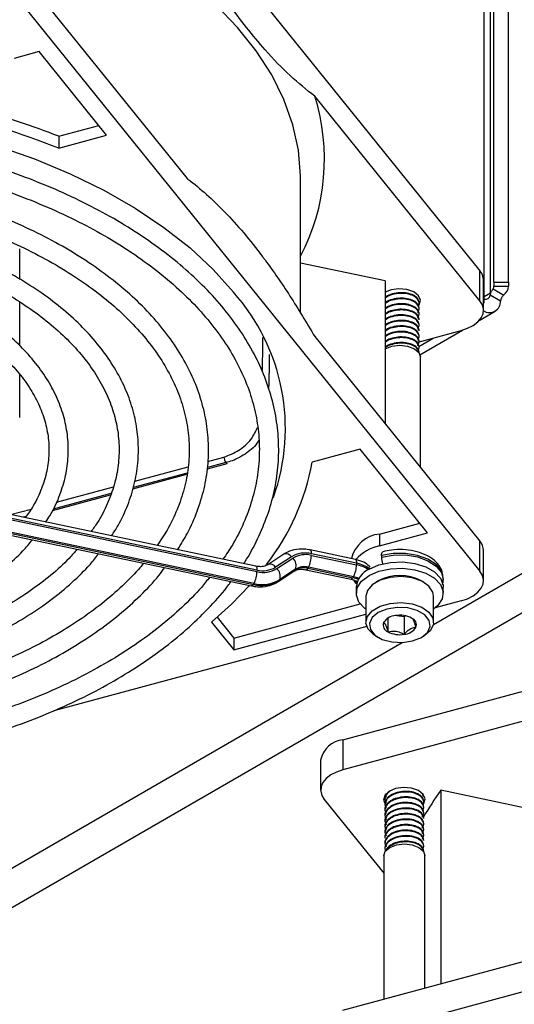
# Model space of a CAD drawing. Header units: millimetres. Extents: x 16 to 577, y 6 to 416.
# Tile 99 of 119: x 499 to 507, y 264 to 279. Entities that reach past the tile are written whole.
import ezdxf

# ---------------------------------------------------------------- set-up
doc = ezdxf.new("R2010")
doc.units = ezdxf.units.MM

msp = doc.modelspace()

# ---------------------------------------------------------------- linework, layer by layer
at = {"color": 7, "linetype": 'Continuous', "lineweight": 25}
for p, q in [((499.373, 283.6639), (506.1349, 275.2927)), ((506.2905, 274.962), (506.2905, 280.1331)), ((506.1999, 274.8222), (506.1999, 280.0687)), ((506.3428, 275.1265), (506.3428, 280.0602)), ((506.5571, 275.1265), (506.5571, 280.0602)), ((499.373, 279.6746), (501.8109, 276.6565)), ((499.373, 279.2313), (506.1349, 270.8601)), ((499.6273, 278.5263), (499.2562, 278.4264)), ((500.6234, 277.293), (499.6273, 278.5263)), ((506.1349, 274.8495), (503.697, 277.8676)), ((499.916, 277.2775), (500.5073, 277.4367)), ((499.916, 277.1026), (500.6234, 277.293)), ((499.916, 277.2775), (499.916, 277.1026)), ((503.4856, 274.667), (503.4856, 276.6523)), ((499.3428, 275.1651), (499.3428, 275.6168)), ((504.736, 275.1442), (503.4856, 275.4069)), ((506.1349, 274.8495), (506.1349, 275.2927)), ((506.1885, 274.7101), (506.1885, 275.1533)), ((504.736, 275.1442), (504.736, 273.0353)), ((506.3304, 275.0264), (506.4879, 274.9355)), ((506.3428, 275.1265), (506.5571, 275.1265)), ((506.3428, 275.1265), (506.3428, 275.0641)), ((506.3428, 275.0641), (506.5571, 275.0641)), ((506.5571, 275.1265), (506.5571, 275.0641)), ((505.238, 274.8964), (505.2274, 274.9247)), ((505.2383, 274.8965), (505.2383, 274.9067)), ((506.2905, 274.962), (506.1999, 274.9097)), ((506.4408, 274.846), (506.2879, 274.9343)), ((506.2949, 274.9595), (506.2905, 274.962)), ((499.3428, 274.1836), (499.3428, 274.8319)), ((505.2383, 274.8148), (505.2383, 274.825)), ((505.2383, 274.7331), (505.2383, 274.7434)), ((506.1885, 274.8156), (506.1999, 274.8222)), ((505.2383, 274.6515), (505.2383, 274.6617)), ((505.2383, 274.5698), (505.2383, 274.58)), ((506.1244, 274.5583), (506.3606, 274.6947)), ((505.2383, 274.4882), (505.2383, 274.4984)), ((503.697, 274.3214), (506.1349, 271.3034)), ((505.2247, 274.2405), (505.8585, 274.4111)), ((505.2357, 274.1781), (505.4477, 274.3005)), ((505.2383, 274.4065), (505.2383, 274.4167)), ((505.2383, 274.3249), (505.2383, 274.3351)), ((505.2504, 274.0538), (505.8799, 274.4171)), ((505.2383, 274.2432), (505.2383, 274.2534)), ((505.2383, 274.1616), (505.2383, 274.1718)), ((505.2383, 274.0799), (505.2383, 274.0901)), ((505.2564, 272.3909), (505.2564, 274.0191)), ((499.3428, 273.1295), (499.3428, 273.7552)), ((505.449, 270.0735), (510.089, 272.7521)), ((502.1189, 272.4807), (502.3543, 272.5441)), ((504.3666, 272.659), (503.6592, 272.4685)), ((505.3628, 271.4257), (504.3666, 272.659)), ((501.0397, 272.1902), (501.8279, 272.4024)), ((502.1105, 272.3731), (502.4023, 272.4517)), ((502.3837, 272.4623), (502.1132, 272.3895)), ((510.3415, 272.3147), (489.2262, 260.125)), ((502.826, 270.934), (496.388, 272.2867)), ((501.0109, 272.0771), (501.8083, 272.2917)), ((501.8114, 272.3082), (501.0163, 272.0942)), ((504.1137, 268.3736), (518.6147, 272.2772)), ((502.8435, 270.8779), (496.4055, 272.2307)), ((496.4055, 272.2073), (502.8435, 270.8546)), ((499.8819, 271.8785), (500.7234, 272.1051)), ((496.3253, 271.9963), (502.7634, 270.6435)), ((496.3518, 272.0171), (502.7898, 270.6644)), ((502.7996, 270.6799), (496.3615, 272.0326)), ((499.8227, 271.7572), (500.6811, 271.9883)), ((500.6874, 272.0057), (499.8315, 271.7753)), ((499.2019, 271.6955), (499.5068, 271.7775)), ((499.4334, 271.6681), (499.3891, 271.6562)), ((504.6507, 271.409), (505.2467, 271.5694)), ((504.6507, 271.234), (505.3628, 271.4257)), ((504.6507, 271.409), (504.6507, 271.234)), ((506.1349, 270.8601), (506.1349, 271.3034)), ((503.238, 271.1109), (503.0041, 270.9568)), ((504.2961, 271.0334), (503.6295, 271.1735)), ((504.3136, 270.9773), (503.647, 271.1174)), ((503.647, 271.0941), (504.3136, 270.954)), ((504.6809, 271.0917), (504.6809, 271.0683)), ((506.1885, 270.7207), (506.1885, 271.1639)), ((502.8252, 270.9341), (502.826, 270.934)), ((503.0041, 270.9568), (503.0061, 270.958)), ((503.3528, 271.0733), (503.1188, 270.9192)), ((503.1378, 270.8987), (503.3717, 271.0528)), ((504.3136, 270.9773), (504.3136, 270.954)), ((503.1548, 270.7061), (503.3887, 270.8602)), ((503.1695, 270.7213), (503.4034, 270.8754)), ((503.4132, 270.8909), (503.1793, 270.7368)), ((503.4034, 270.8754), (503.4132, 270.8909)), ((503.5668, 270.883), (504.2335, 270.7429)), ((503.5676, 270.8829), (503.5668, 270.883)), ((503.603, 270.9193), (503.5933, 270.9038)), ((503.5933, 270.9038), (504.2599, 270.7638)), ((504.2697, 270.7793), (503.603, 270.9193)), ((502.7898, 270.6644), (502.7996, 270.6799)), ((503.1793, 270.7368), (503.1695, 270.7213)), ((504.3052, 270.686), (504.28, 270.7214)), ((504.3149, 270.674), (504.3052, 270.686)), ((504.31, 270.72), (504.3187, 270.6693)), ((504.6343, 270.7173), (504.599, 270.6969)), ((505.3062, 270.6969), (505.2708, 270.7173)), ((505.5954, 270.732), (505.5954, 270.7553)), ((504.3097, 270.627), (504.3097, 270.5337)), ((505.5954, 270.5337), (505.5954, 270.627)), ((502.501, 269.8748), (504.3692, 270.3778)), ((504.4526, 270.4928), (504.4526, 270.1079)), ((505.4526, 270.1079), (505.4526, 270.4928)), ((505.8585, 270.4217), (505.4769, 270.319)), ((502.501, 269.6999), (504.4526, 270.2252)), ((504.911, 270.2079), (505.0166, 270.1916)), ((502.1711, 270.1083), (502.501, 269.6999)), ((502.2546, 270.1799), (502.501, 269.8748)), ((504.7776, 270.1681), (504.7776, 269.9661)), ((505.0166, 270.1916), (505.0345, 270.2019)), ((505.0166, 270.1916), (505.0166, 269.9291)), ((504.4641, 270.0463), (499.8413, 268.8019)), ((490.9028, 261.6761), (504.9894, 269.8082)), ((502.501, 269.8748), (502.501, 269.6999)), ((504.599, 269.9038), (504.6343, 269.8834)), ((505.2708, 269.8834), (505.3062, 269.9038)), ((509.3418, 269.3377), (504.1137, 267.9303)), ((504.1137, 268.3736), (504.1137, 267.9303)), ((503.7838, 268.0746), (503.7838, 267.6314)), ((504.1137, 263.941), (518.6147, 267.8445)), ((505.5573, 267.6278), (505.5573, 264.7728)), ((506.811, 267.3644), (505.5573, 267.6278)), ((503.8373, 267.492), (504.7158, 266.4044)), ((504.734, 267.5079), (504.734, 267.4977)), ((504.7342, 267.5794), (504.7503, 267.5286)), ((505.3052, 267.5385), (505.2946, 267.5668)), ((505.3054, 267.5385), (505.3054, 267.5487)), ((505.3054, 267.4569), (505.3054, 267.4671)), ((504.734, 267.4263), (504.734, 267.4161)), ((504.734, 267.3446), (504.734, 267.3344)), ((505.3054, 267.3752), (505.3054, 267.3854)), ((505.3054, 267.2936), (505.3054, 267.3038)), ((504.734, 267.2629), (504.734, 267.2527)), ((504.734, 267.1813), (504.734, 267.1711)), ((505.3054, 267.2119), (505.3054, 267.2221)), ((504.734, 267.0996), (504.734, 267.0894)), ((504.734, 267.018), (504.734, 267.0078)), ((505.3054, 267.1303), (505.3054, 267.1405)), ((505.3054, 267.0486), (505.3054, 267.0588)), ((504.734, 266.9363), (504.734, 266.9261)), ((505.3054, 266.967), (505.3054, 266.9772)), ((505.3054, 266.8853), (505.3054, 266.8955)), ((504.734, 266.8547), (504.734, 266.8445)), ((504.734, 266.773), (504.734, 266.7628)), ((505.3054, 266.8036), (505.3054, 266.8139)), ((505.3054, 266.722), (505.3054, 266.7322)), ((504.7158, 266.6612), (504.7158, 264.5463)), ((505.3236, 264.7099), (505.3236, 266.6612)), ((504.1137, 264.3842), (509.3418, 265.7916))]:
    msp.add_line(p, q, dxfattribs=at)
at = {"color": 7, "linetype": 'Continuous', "lineweight": 25, "flags": 128}
for points in [[(503.4856, 276.6523), (503.4853, 276.6919), (503.4546, 277.0711), (503.3732, 277.4477), (503.2416, 277.8195), (503.0607, 278.1844), (502.8314, 278.5401), (502.5552, 278.8845), (502.2337, 279.2155), (501.8689, 279.5312), (501.4628, 279.8297), (501.0181, 280.1092), (500.5372, 280.368), (500.0231, 280.6046), (499.4789, 280.8176), (498.9172, 281.0028)], [(498.1267, 277.3807), (498.4217, 277.3071), (499.0026, 277.138), (499.5588, 276.9432), (500.0868, 276.7237), (500.5834, 276.4811), (501.0454, 276.2167), (501.4701, 275.9321), (501.8548, 275.6293), (502.1971, 275.3099), (502.495, 274.976)], [(505.2307, 274.7745), (505.2412, 274.789), (505.2594, 274.8574), (505.2309, 274.9246), (505.1601, 274.9804), (505.0576, 275.0163), (504.9392, 275.0268), (504.8228, 275.0104), (504.7376, 274.9763)], [(505.8585, 274.4111), (505.9549, 274.444), (506.0383, 274.4872), (506.1056, 274.5389), (506.154, 274.5972), (506.1818, 274.6599), (506.1879, 274.7245), (506.1721, 274.7885), (506.1349, 274.8495)], [(504.7377, 274.1432), (504.8363, 274.1812), (504.9526, 274.1945), (505.0689, 274.1812), (505.1674, 274.1432), (505.2333, 274.0862), (505.2564, 274.0191)], [(503.6295, 271.1735), (503.6341, 271.1712), (503.6396, 271.164), (503.6437, 271.1523), (503.6462, 271.1365), (503.647, 271.1174)], [(504.6809, 271.0917), (504.6819, 271.1108), (504.685, 271.1267), (504.69, 271.1386), (504.6968, 271.1462), (504.7018, 271.1485)], [(505.5954, 270.7553), (505.5954, 270.7604), (505.567, 270.8645), (505.4891, 270.9597), (505.368, 271.0385), (505.2135, 271.0945), (505.0379, 271.1231), (504.8555, 271.1222), (504.6809, 271.0917)], [(504.6809, 271.0683), (504.8555, 271.0988), (505.0379, 271.0998), (505.2135, 271.0711), (505.368, 271.0152), (505.4891, 270.9364), (505.567, 270.8411), (505.5954, 270.7371), (505.5954, 270.7285)], [(502.826, 270.934), (502.8307, 270.9317), (502.8361, 270.9245), (502.8402, 270.9128), (502.8427, 270.8971), (502.8435, 270.8779)], [(504.2961, 271.0334), (504.3008, 271.0311), (504.3062, 271.0239), (504.3103, 271.0122), (504.3128, 270.9965), (504.3136, 270.9773)], [(504.498, 270.8894), (504.6445, 270.9527), (504.8159, 270.9896), (504.9984, 270.9972), (505.1772, 270.9747), (505.3378, 270.9241), (505.4672, 270.8494), (505.5549, 270.7567), (505.5938, 270.6535), (505.5954, 270.627)], [(503.4034, 270.8754), (503.3932, 270.8636), (503.3887, 270.8602)], [(503.5933, 270.9038), (503.5847, 270.8922), (503.5764, 270.8851), (503.5688, 270.8828), (503.5676, 270.8829)], [(504.4526, 270.3004), (504.4379, 270.3113), (504.3502, 270.404), (504.3114, 270.5072), (504.3244, 270.6126), (504.3883, 270.7115), (504.498, 270.7961)], [(504.498, 270.7961), (504.6445, 270.8594), (504.8159, 270.8963), (504.9984, 270.9038), (505.1772, 270.8814), (505.3378, 270.8308), (505.4672, 270.7561), (505.5549, 270.6634), (505.5938, 270.5601), (505.5807, 270.4548), (505.5168, 270.3558), (505.4526, 270.3004)], [(505.8585, 270.4217), (505.9549, 270.4546), (506.0383, 270.4978), (506.1056, 270.5495), (506.154, 270.6079), (506.1818, 270.6705), (506.1879, 270.7351), (506.1721, 270.7991), (506.1349, 270.8601)], [(502.7319, 270.6501), (502.4676, 270.3754), (502.1711, 270.1083)], [(502.7898, 270.6644), (502.7812, 270.6528), (502.773, 270.6457), (502.7654, 270.6433), (502.7634, 270.6435)], [(503.1695, 270.7213), (503.1593, 270.7094), (503.1548, 270.7061)], [(504.2599, 270.7638), (504.2513, 270.7522), (504.2431, 270.7451), (504.2355, 270.7427), (504.2335, 270.7429)], [(504.3181, 270.6866), (504.3124, 270.703), (504.3099, 270.7234)], [(505.4526, 270.4928), (505.4419, 270.5521), (505.3821, 270.6406), (505.2757, 270.7131), (505.1343, 270.7617), (504.9732, 270.7812), (504.8099, 270.7695), (504.662, 270.7278), (504.5456, 270.6606), (504.4734, 270.5752), (504.4526, 270.4928)], [(504.599, 269.9038), (504.571, 269.9214), (504.4868, 270.003), (504.453, 270.096), (504.4734, 270.1903), (504.5456, 270.2756), (504.662, 270.3428), (504.8099, 270.3846), (504.9732, 270.3963), (505.1343, 270.3768), (505.2757, 270.3282), (505.3821, 270.2557), (505.4419, 270.1671), (505.4487, 270.0722), (505.4018, 269.9811), (505.3061, 269.9038), (505.3061, 269.9038)], [(505.2708, 269.8834), (505.3604, 269.9573), (505.4009, 270.0444), (505.3872, 270.1343), (505.3212, 270.2161), (505.2107, 270.2799), (505.069, 270.318), (504.9133, 270.3259), (504.7624, 270.3025), (504.6344, 270.2508), (504.5447, 270.1769), (504.5043, 270.0897), (504.5179, 269.9998), (504.584, 269.9181), (504.6945, 269.8543), (504.8361, 269.8162), (504.9918, 269.8083), (505.1427, 269.8316), (505.2708, 269.8834)], [(504.1137, 267.9303), (504.0173, 267.8974), (503.9339, 267.8542), (503.8667, 267.8025), (503.8183, 267.7442), (503.7905, 267.6815), (503.7844, 267.617), (503.8002, 267.553), (503.8373, 267.492)], [(505.2978, 267.4165), (505.3083, 267.4311), (505.3265, 267.4995), (505.2981, 267.5667), (505.2272, 267.6225), (505.1247, 267.6584), (505.0063, 267.6689), (504.8899, 267.6525), (504.7932, 267.6115), (504.7311, 267.5524), (504.7128, 267.484), (504.7413, 267.4168)], [(504.7158, 266.6612), (504.739, 266.7283), (504.8048, 266.7852)], [(504.8048, 266.7852), (504.9034, 266.8233), (505.0197, 266.8366), (505.136, 266.8233), (505.2346, 266.7852), (505.3004, 266.7283), (505.3236, 266.6612)]]:
    msp.add_lwpolyline(points, dxfattribs=at)
at = {"color": 7, "linetype": 'Continuous', "lineweight": 25}
for centre, radius, start, end in [((500.7703, 276.9397), 3.0703, 332.17545, 17.59023), ((495.5661, 266.0149), 11.9104, 68.57942, 77.22357), ((495.6875, 266.5454), 11.5351, 68.49563, 74.61551), ((505.9718, 275.1501), 0.2167, 0.84803, 41.16834), ((506.276, 275.0651), 0.0668, 324.61071, 359.10636), ((506.3859, 275.0733), 0.1714, 306.50581, 356.90904), ((500.252, 272.9667), 3.0113, 340.25051, 41.85413), ((506.2184, 274.9418), 0.0699, 254.6142, 353.86065), ((506.2768, 274.8397), 0.1642, 237.37335, 2.21292), ((502.524, 272.559), 0.1703, 185.01353, 214.57343), ((502.4017, 272.4721), 0.0204, 208.58599, 271.74272), ((500.2024, 273.107), 3.5152, 322.34808, 349.53456), ((504.7017, 270.9357), 0.476, 96.14986, 166.66277), ((504.7862, 270.6008), 0.6475, 102.08184, 138.22601), ((505.9718, 271.1607), 0.2167, 0.84803, 41.16834), ((503.2707, 271.0168), 0.0996, 34.5475, 109.13929), ((503.5532, 270.7394), 0.3895, 76.06503, 120.97555), ((503.5593, 270.7404), 0.3644, 76.06503, 120.97555), ((503.2704, 271.0959), 0.3766, 332.03449, 359.71321), ((503.0359, 270.8614), 0.1011, 34.83315, 107.11346), ((503.2721, 270.941), 0.1497, 340.43478, 48.28551), ((503.937, 270.9559), 0.3766, 332.03449, 359.71321), ((504.2244, 270.4972), 0.4883, 54.53075, 79.47129), ((504.2199, 270.4597), 0.5031, 57.59506, 79.26488), ((505.01, 271.0756), 0.3292, 181.26344, 199.07543), ((502.4669, 270.8565), 0.3766, 332.03449, 359.71321), ((502.9313, 271.2316), 0.3644, 256.06503, 300.97555), ((502.9373, 271.2326), 0.3895, 256.06503, 300.97555), ((503.0382, 270.7869), 0.1497, 340.43478, 48.28551), ((503.5328, 270.6599), 0.2513, 76.06503, 120.97555), ((503.5425, 270.6754), 0.2513, 76.06503, 120.97555), ((504.6262, 270.5987), 0.3178, 113.79534, 174.88452), ((504.9526, 270.1315), 0.6667, 61.48929, 118.51071), ((502.9108, 271.1522), 0.5026, 256.06503, 300.97555), ((502.9206, 271.1677), 0.5026, 256.06503, 300.97555), ((504.1906, 270.4196), 0.3511, 64.99485, 78.61725), ((504.1917, 270.3939), 0.3932, 66.45301, 78.55595), ((504.953, 269.8307), 0.3798, 62.64283, 99.7711), ((504.8161, 270.0678), 0.1088, 160.539, 249.25792), ((504.9021, 269.9796), 0.2259, 93.4335, 146.56112), ((505.089, 270.0664), 0.1088, 340.539, 69.25792), ((504.9521, 270.3034), 0.3798, 242.64283, 279.7711), ((505.0031, 270.1546), 0.2259, 273.4335, 326.56112), ((504.1523, 267.9995), 0.376, 95.88248, 168.48076), ((509.3755, 264.8946), 4.6957, 144.40399, 150.22389)]:
    msp.add_arc(centre, radius, start, end, dxfattribs=at)
for points, knots in [([(503.697, 277.8676), (503.5765, 277.9642), (503.3343, 278.1582), (502.9052, 278.6026), (502.5034, 279.1129), (502.1373, 279.6597), (501.9365, 279.9869), (501.8284, 280.1725), (501.8109, 280.2026)], [0, 0, 0, 0, 0.1944483, 0.3906032, 0.6777717, 0.8246565, 0.9715591, 1, 1, 1, 1]), ([(502.6455, 270.9719), (502.651, 270.9797), (502.7342, 271.0976), (502.8557, 271.3353), (503.0048, 271.6831), (503.1045, 272.0372), (503.1601, 272.3939), (503.1699, 272.7516), (503.1347, 273.1082), (503.0545, 273.4618), (502.9299, 273.8106), (502.7615, 274.153), (502.5501, 274.4871), (502.2966, 274.8111), (502.0024, 275.1232), (501.6691, 275.4215), (501.2987, 275.7044), (500.8933, 275.9701), (500.4553, 276.2173), (499.9871, 276.4445), (499.4916, 276.6509), (498.9707, 276.8341), (498.4892, 276.9799), (498.1748, 277.0539), (498.0483, 277.0837)], [0, 0, 0, 0, 0.0034038, 0.051747, 0.0999369, 0.1479531, 0.1958026, 0.2435268, 0.2911959, 0.3388715, 0.386627, 0.4345202, 0.4825767, 0.5307913, 0.5791384, 0.6275833, 0.6760919, 0.7246358, 0.7731941, 0.8217499, 0.8702957, 0.9188281, 0.9673462, 1, 1, 1, 1]), ([(497.9289, 276.821), (497.9316, 276.8205), (498.1215, 276.7814), (498.4836, 276.6818), (499.0099, 276.5213), (499.511, 276.3359), (499.9866, 276.1304), (500.4332, 275.905), (500.8486, 275.6615), (501.2303, 275.4012), (501.5762, 275.1258), (501.8846, 274.8369), (502.1538, 274.5363), (502.3824, 274.2257), (502.5694, 273.9066), (502.7139, 273.5807), (502.8151, 273.2494), (502.8723, 272.9143), (502.8849, 272.5769), (502.8524, 272.2393), (502.7754, 271.9033), (502.6521, 271.5718), (502.5092, 271.2816), (502.3894, 271.1058), (502.3417, 271.0358)], [0, 0, 0, 0, 0.00070663, 0.0488286, 0.09693429, 0.14502159, 0.19308909, 0.24113663, 0.289166, 0.33718208, 0.38519347, 0.43321089, 0.48125569, 0.52935866, 0.57756016, 0.62590657, 0.67444036, 0.72318275, 0.77211301, 0.82115778, 0.8701775, 0.91905972, 0.96775014, 1, 1, 1, 1]), ([(501.8109, 276.6565), (501.8284, 276.6432), (502.0231, 276.4953), (502.314, 276.2309), (502.6827, 275.8161), (502.9929, 275.4203), (503.3332, 274.9306), (503.5754, 274.5251), (503.697, 274.3214)], [0, 0, 0, 0, 0.0284401, 0.3157726, 0.4625918, 0.6094084, 0.8037972, 1, 1, 1, 1]), ([(501.6698, 271.1769), (501.7206, 271.258), (501.8369, 271.444), (501.9676, 271.7455), (502.0694, 272.0765), (502.1243, 272.411), (502.1342, 272.7463), (502.0987, 273.0803), (502.0185, 273.4111), (501.8939, 273.7367), (501.7258, 274.0553), (501.5148, 274.3652), (501.2623, 274.6642), (500.9697, 274.9505), (500.6389, 275.2221), (500.2722, 275.4773), (499.872, 275.7143), (499.4408, 275.9316), (498.9818, 276.1284), (498.4968, 276.3017), (498.0798, 276.4301), (497.8188, 276.4913), (497.7336, 276.5113)], [0, 0, 0, 0, 0.0402033, 0.0921759, 0.1439241, 0.1954496, 0.2468037, 0.2980818, 0.3493688, 0.4007658, 0.4523487, 0.5041459, 0.556143, 0.6082993, 0.6605656, 0.7128973, 0.7652597, 0.8176265, 0.8699825, 0.9223218, 0.9746424, 1, 1, 1, 1]), ([(497.5727, 276.256), (497.6586, 276.2366), (497.917, 276.1784), (498.3283, 276.0558), (498.8034, 275.8909), (499.2521, 275.7037), (499.6729, 275.4969), (500.0624, 275.2717), (500.4185, 275.0299), (500.7388, 274.773), (501.0212, 274.5031), (501.2643, 274.2218), (501.4666, 273.9311), (501.6272, 273.6325), (501.745, 273.3278), (501.8194, 273.0184), (501.8496, 272.7059), (501.8349, 272.3921), (501.7755, 272.0791), (501.67, 271.7698), (501.537, 271.4889), (501.4197, 271.3152), (501.369, 271.2402)], [0, 0, 0, 0, 0.0257277, 0.0773388, 0.1289264, 0.1804881, 0.2320231, 0.283533, 0.335024, 0.3865079, 0.4379995, 0.4895295, 0.5411432, 0.5929001, 0.6448672, 0.6970993, 0.7496071, 0.8023264, 0.8550978, 0.9077229, 0.9601021, 1, 1, 1, 1]), ([(500.695, 271.3818), (500.7287, 271.4328), (500.8263, 271.5804), (500.9408, 271.8353), (501.0397, 272.1422), (501.091, 272.4529), (501.0973, 272.7641), (501.0583, 273.0738), (500.9745, 273.3796), (500.8467, 273.6797), (500.6756, 273.972), (500.4623, 274.2547), (500.208, 274.5256), (499.9147, 274.7825), (499.5846, 275.0235), (499.2203, 275.2467), (498.8246, 275.4503), (498.401, 275.6335), (497.9509, 275.7924), (497.6087, 275.8978), (497.4125, 275.9423), (497.3796, 275.9498)], [0, 0, 0, 0, 0.0298532, 0.0863836, 0.1426139, 0.1985379, 0.2542258, 0.3098161, 0.3654278, 0.4212074, 0.4772524, 0.5335866, 0.5901739, 0.6469473, 0.7038367, 0.7607846, 0.8177485, 0.8747005, 0.9316304, 0.9885351, 1, 1, 1, 1]), ([(497.2187, 275.6945), (497.2584, 275.6859), (497.4578, 275.6425), (497.7992, 275.5409), (498.2377, 275.3902), (498.6493, 275.2165), (499.0326, 275.0238), (499.3842, 274.8131), (499.7016, 274.5864), (499.9824, 274.3455), (500.2247, 274.0925), (500.4269, 273.8294), (500.5877, 273.5581), (500.7063, 273.2804), (500.7819, 272.9976), (500.8136, 272.7115), (500.8004, 272.4237), (500.7429, 272.1366), (500.6383, 271.8533), (500.5223, 271.6219), (500.4254, 271.4886), (500.3938, 271.4451)], [0, 0, 0, 0, 0.0139618, 0.0699655, 0.1259369, 0.1818722, 0.2377701, 0.2936334, 0.3494728, 0.4053061, 0.4611617, 0.5170938, 0.5731812, 0.6295226, 0.6862136, 0.743297, 0.8007015, 0.8581974, 0.9154772, 0.9724012, 1, 1, 1, 1]), ([(499.7221, 271.5862), (499.7435, 271.6171), (499.8258, 271.736), (499.9246, 271.9534), (500.0164, 272.2346), (500.0597, 272.5198), (500.058, 272.8049), (500.011, 273.0877), (499.9195, 273.3658), (499.7844, 273.637), (499.6066, 273.8995), (499.3873, 274.151), (499.1283, 274.3891), (498.8319, 274.6116), (498.501, 274.8164), (498.1389, 275.0018), (497.7481, 275.1652), (497.3762, 275.2951), (497.1271, 275.3595), (497.0243, 275.3862)], [0, 0, 0, 0, 0.0220166, 0.0845449, 0.1466468, 0.208307, 0.2696377, 0.3308576, 0.3921432, 0.4537162, 0.5156917, 0.5780658, 0.6407537, 0.7036444, 0.7666397, 0.8296679, 0.89268, 0.9556603, 1, 1, 1, 1]), ([(496.8638, 275.1317), (496.9125, 275.1207), (497.1052, 275.0772), (497.4229, 274.9773), (497.8118, 274.8334), (498.1724, 274.6676), (498.503, 274.4837), (498.8002, 274.2832), (499.0613, 274.0684), (499.2841, 273.8414), (499.467, 273.6045), (499.6087, 273.3599), (499.7083, 273.1092), (499.765, 272.8541), (499.7777, 272.5959), (499.7461, 272.3366), (499.6679, 272.0795), (499.5617, 271.8491), (499.4625, 271.7084), (499.4209, 271.6495)], [0, 0, 0, 0, 0.0209102, 0.0826429, 0.1443259, 0.2059536, 0.2675263, 0.329054, 0.390563, 0.4520871, 0.5137054, 0.575541, 0.6377557, 0.7005061, 0.7638426, 0.8275877, 0.8912392, 0.9544163, 1, 1, 1, 1]), ([(506.2949, 274.9595), (506.2975, 274.9668), (506.3028, 274.9813), (506.3143, 275.0018), (506.324, 275.0169), (506.3287, 275.0238), (506.3304, 275.0264)], [0, 0, 0, 0, 0.281134, 0.5624999, 0.8381043, 1, 1, 1, 1]), ([(505.2228, 274.7728), (505.2298, 274.7865), (505.2468, 274.8199), (505.2226, 274.8742), (505.16, 274.9241), (505.0647, 274.9559), (504.9523, 274.9634), (504.8422, 274.945), (504.7651, 274.9165), (504.7406, 274.8916), (504.736, 274.8868)], [0, 0, 0, 0, 0.10193686, 0.24838834, 0.39108935, 0.53379037, 0.68024185, 0.82089472, 0.96607462, 1, 1, 1, 1]), ([(505.217, 274.6755), (505.227, 274.6944), (505.2475, 274.7329), (505.2231, 274.7926), (505.1599, 274.8424), (505.0648, 274.8743), (504.9522, 274.8818), (504.8422, 274.8633), (504.7651, 274.8349), (504.7406, 274.8099), (504.736, 274.8052)], [0, 0, 0, 0, 0.1354103, 0.2764031, 0.4137853, 0.5511674, 0.6921602, 0.8275705, 0.9673391, 1, 1, 1, 1]), ([(505.238, 274.825), (505.2338, 274.8449), (505.2254, 274.8846), (505.1592, 274.9343), (505.065, 274.9661), (504.9521, 274.9737), (504.8426, 274.955), (504.7683, 274.9287), (504.7457, 274.9063), (504.7433, 274.904)], [0, 0, 0, 0, 0.1646783, 0.3269663, 0.4892543, 0.6558076, 0.8157664, 0.9808736, 1, 1, 1, 1]), ([(505.238, 274.7433), (505.2338, 274.7633), (505.2254, 274.8029), (505.1592, 274.8527), (505.065, 274.8845), (504.9521, 274.892), (504.8426, 274.8733), (504.7683, 274.8471), (504.7457, 274.8247), (504.7433, 274.8224)], [0, 0, 0, 0, 0.1646783, 0.3269663, 0.4892543, 0.6558076, 0.8157664, 0.9808736, 1, 1, 1, 1]), ([(506.2879, 274.9343), (506.2892, 274.9402), (506.291, 274.9481), (506.2941, 274.9571), (506.2949, 274.9595)], [0, 0, 0, 0, 0.7433343, 1, 1, 1, 1]), ([(506.4464, 274.872), (506.4444, 274.8648), (506.4418, 274.8557), (506.441, 274.8478), (506.4408, 274.846)], [0, 0, 0, 0, 0.78351766, 1, 1, 1, 1]), ([(506.4879, 274.9355), (506.4832, 274.9311), (506.4738, 274.9224), (506.4601, 274.903), (506.451, 274.8855), (506.4475, 274.8751), (506.4464, 274.872)], [0, 0, 0, 0, 0.2923149, 0.5847675, 0.874728, 1, 1, 1, 1]), ([(505.217, 274.5938), (505.227, 274.6127), (505.2475, 274.6513), (505.2231, 274.7109), (505.1599, 274.7608), (505.0648, 274.7926), (504.9522, 274.8001), (504.8422, 274.7816), (504.7651, 274.7532), (504.7406, 274.7282), (504.736, 274.7235)], [0, 0, 0, 0, 0.1354103, 0.2764031, 0.4137853, 0.5511674, 0.6921602, 0.8275705, 0.9673391, 1, 1, 1, 1]), ([(505.238, 274.5698), (505.2338, 274.5898), (505.2254, 274.6294), (505.1592, 274.6791), (505.065, 274.711), (504.9522, 274.7185), (504.8422, 274.7), (504.7651, 274.6716), (504.7406, 274.6466), (504.736, 274.6419)], [0, 0, 0, 0, 0.16153549, 0.32072639, 0.47991729, 0.64329204, 0.80019812, 0.96215436, 1, 1, 1, 1]), ([(505.238, 274.6617), (505.2338, 274.6816), (505.2254, 274.7212), (505.1592, 274.771), (505.065, 274.8028), (504.9521, 274.8104), (504.8426, 274.7917), (504.7683, 274.7654), (504.7457, 274.743), (504.7433, 274.7407)], [0, 0, 0, 0, 0.1646783, 0.3269663, 0.4892543, 0.6558076, 0.8157664, 0.9808736, 1, 1, 1, 1]), ([(505.238, 274.58), (505.2338, 274.6), (505.2254, 274.6396), (505.1592, 274.6893), (505.065, 274.7212), (504.9521, 274.7287), (504.8426, 274.71), (504.7683, 274.6838), (504.7457, 274.6614), (504.7433, 274.6591)], [0, 0, 0, 0, 0.1646783, 0.3269663, 0.4892543, 0.6558076, 0.8157664, 0.9808736, 1, 1, 1, 1]), ([(505.217, 274.4305), (505.227, 274.4494), (505.2475, 274.488), (505.2231, 274.5476), (505.1599, 274.5975), (505.0648, 274.6293), (504.9522, 274.6368), (504.8422, 274.6183), (504.7651, 274.5899), (504.7406, 274.5649), (504.736, 274.5602)], [0, 0, 0, 0, 0.1354103, 0.2764031, 0.4137853, 0.5511674, 0.6921602, 0.8275705, 0.9673391, 1, 1, 1, 1]), ([(505.238, 274.4984), (505.2338, 274.5183), (505.2254, 274.5579), (505.1592, 274.6077), (505.065, 274.6395), (504.9521, 274.6471), (504.8426, 274.6284), (504.7683, 274.6021), (504.7457, 274.5797), (504.7433, 274.5774)], [0, 0, 0, 0, 0.1646783, 0.3269663, 0.4892543, 0.6558076, 0.8157664, 0.9808736, 1, 1, 1, 1]), ([(505.238, 274.4065), (505.2338, 274.4265), (505.2254, 274.4661), (505.1592, 274.5158), (505.065, 274.5477), (504.9522, 274.5551), (504.8422, 274.5367), (504.7651, 274.5083), (504.7406, 274.4833), (504.736, 274.4785)], [0, 0, 0, 0, 0.1615355, 0.3207264, 0.4799173, 0.643292, 0.8001981, 0.9621544, 1, 1, 1, 1]), ([(505.217, 274.2672), (505.227, 274.2861), (505.2475, 274.3247), (505.2231, 274.3843), (505.1599, 274.4342), (505.0648, 274.466), (504.9522, 274.4735), (504.8422, 274.455), (504.7651, 274.4266), (504.7406, 274.4016), (504.736, 274.3969)], [0, 0, 0, 0, 0.1354103, 0.2764031, 0.4137853, 0.5511674, 0.6921602, 0.8275705, 0.9673391, 1, 1, 1, 1]), ([(505.238, 274.4167), (505.2338, 274.4367), (505.2254, 274.4763), (505.1592, 274.526), (505.065, 274.5579), (504.9521, 274.5654), (504.8426, 274.5467), (504.7683, 274.5204), (504.7457, 274.4981), (504.7433, 274.4957)], [0, 0, 0, 0, 0.1646783, 0.3269663, 0.4892543, 0.6558076, 0.8157664, 0.9808736, 1, 1, 1, 1]), ([(505.238, 274.3351), (505.2338, 274.355), (505.2254, 274.3946), (505.1592, 274.4444), (505.065, 274.4762), (504.9521, 274.4838), (504.8426, 274.465), (504.7683, 274.4388), (504.7457, 274.4164), (504.7433, 274.4141)], [0, 0, 0, 0, 0.1646783, 0.3269663, 0.4892543, 0.6558076, 0.8157664, 0.9808736, 1, 1, 1, 1]), ([(502.9218, 273.8112), (502.9242, 273.8828), (502.9297, 274.0469), (502.9291, 274.214), (502.9287, 274.3082)], [0, 0, 0, 0, 0.4363548, 1, 1, 1, 1]), ([(505.217, 274.1855), (505.227, 274.2044), (505.2475, 274.243), (505.2231, 274.3027), (505.1599, 274.3525), (505.0648, 274.3844), (504.9522, 274.3918), (504.8422, 274.3734), (504.7651, 274.345), (504.7406, 274.32), (504.736, 274.3152)], [0, 0, 0, 0, 0.1354103, 0.2764031, 0.4137853, 0.5511674, 0.6921602, 0.8275705, 0.9673391, 1, 1, 1, 1]), ([(505.217, 274.1039), (505.227, 274.1228), (505.2475, 274.1613), (505.2231, 274.221), (505.1599, 274.2708), (505.0648, 274.3027), (504.9522, 274.3102), (504.8422, 274.2917), (504.7651, 274.2633), (504.7406, 274.2383), (504.736, 274.2336)], [0, 0, 0, 0, 0.13541033, 0.27640312, 0.41378525, 0.55116738, 0.69216018, 0.8275705, 0.96733912, 1, 1, 1, 1]), ([(505.238, 274.2534), (505.2338, 274.2734), (505.2254, 274.313), (505.1592, 274.3627), (505.065, 274.3945), (504.9521, 274.4021), (504.8426, 274.3834), (504.7683, 274.3571), (504.7457, 274.3348), (504.7433, 274.3324)], [0, 0, 0, 0, 0.1646783, 0.3269663, 0.4892543, 0.6558076, 0.8157664, 0.9808736, 1, 1, 1, 1]), ([(505.238, 274.1717), (505.2338, 274.1917), (505.2254, 274.2313), (505.1592, 274.2811), (505.065, 274.3129), (504.9521, 274.3204), (504.8426, 274.3017), (504.7683, 274.2755), (504.7457, 274.2531), (504.7433, 274.2508)], [0, 0, 0, 0, 0.1646783, 0.3269663, 0.4892543, 0.6558076, 0.8157664, 0.9808736, 1, 1, 1, 1]), ([(505.238, 274.0799), (505.2338, 274.0998), (505.2254, 274.1395), (505.1592, 274.1892), (505.065, 274.221), (504.9522, 274.2285), (504.8422, 274.2101), (504.7651, 274.1817), (504.7406, 274.1567), (504.736, 274.1519)], [0, 0, 0, 0, 0.1615355, 0.3207264, 0.4799173, 0.643292, 0.8001981, 0.9621544, 1, 1, 1, 1]), ([(505.238, 274.0901), (505.2338, 274.11), (505.2254, 274.1497), (505.1592, 274.1994), (505.065, 274.2312), (504.9521, 274.2388), (504.8426, 274.2201), (504.7683, 274.1938), (504.7457, 274.1715), (504.7433, 274.1691)], [0, 0, 0, 0, 0.1646783, 0.3269663, 0.4892543, 0.6558076, 0.8157664, 0.9808736, 1, 1, 1, 1]), ([(503.0259, 274.0583), (503.0237, 273.923), (503.0209, 273.7525), (503.0159, 273.5855), (503.0149, 273.551)], [0, 0, 0, 0, 0.7933067, 1, 1, 1, 1]), ([(502.3543, 272.5441), (502.43, 272.573), (502.5787, 272.6299), (502.7597, 272.7892), (502.8242, 272.9229), (502.8531, 272.9829)], [0, 0, 0, 0, 0.364003, 0.7145898, 1, 1, 1, 1]), ([(502.8694, 272.7916), (502.8657, 272.7848), (502.8252, 272.7101), (502.6905, 272.5973), (502.5233, 272.4997), (502.4147, 272.4706), (502.3837, 272.4623)], [0, 0, 0, 0, 0.0384311, 0.4222984, 0.8350101, 1, 1, 1, 1]), ([(493.499, 269.7949), (493.6327, 269.7723), (493.9196, 269.7239), (494.3726, 269.6809), (494.8499, 269.6597), (495.3288, 269.6656), (495.8045, 269.6976), (496.2731, 269.7557), (496.7081, 269.8353), (497.0597, 269.9201), (497.401, 270.0181), (497.7502, 270.1373), (498.1404, 270.3015), (498.5028, 270.487), (498.8346, 270.6923), (499.1307, 270.9164), (499.3648, 271.1269), (499.4822, 271.2679), (499.5283, 271.3233)], [0, 0, 0, 0, 0.0584302, 0.1254398, 0.1924355, 0.2594269, 0.3264233, 0.3934321, 0.4604635, 0.5177496, 0.5531019, 0.620214, 0.6873917, 0.7546261, 0.8219137, 0.8892379, 0.9565452, 1, 1, 1, 1]), ([(493.145, 269.2333), (493.1835, 269.2255), (493.3871, 269.1839), (493.7693, 269.1335), (494.2874, 269.0838), (494.8118, 269.0624), (495.3371, 269.0667), (495.8599, 269.0975), (496.3762, 269.1543), (496.8824, 269.2368), (497.2693, 269.3213), (497.5709, 269.3993), (497.8675, 269.4839), (498.2521, 269.6127), (498.6848, 269.7881), (499.0906, 269.985), (499.4661, 270.2021), (499.8092, 270.4378), (500.1148, 270.6912), (500.3488, 270.9183), (500.4641, 271.0655), (500.5053, 271.118)], [0, 0, 0, 0, 0.0139511, 0.07386478, 0.13376387, 0.19365407, 0.25354134, 0.31343144, 0.37332883, 0.43323973, 0.49317032, 0.51458464, 0.54617308, 0.60614697, 0.66616568, 0.72622206, 0.78631499, 0.84643703, 0.9065666, 0.96666116, 1, 1, 1, 1]), ([(500.1883, 271.1846), (500.1493, 271.1392), (500.0363, 271.0075), (499.8055, 270.8013), (499.5017, 270.5682), (499.161, 270.3514), (498.7885, 270.1519), (498.3862, 269.9715), (497.9651, 269.8145), (497.6533, 269.7189), (497.4075, 269.6518), (497.1501, 269.5865), (496.7446, 269.5019), (496.2491, 269.4258), (495.7436, 269.3749), (495.2322, 269.3497), (494.7187, 269.35), (494.2076, 269.3769), (493.7354, 269.4233), (493.4403, 269.4723), (493.3093, 269.494)], [0, 0, 0, 0, 0.0330711, 0.0959596, 0.1587287, 0.2214457, 0.2841512, 0.3468656, 0.4096042, 0.4690804, 0.4768971, 0.5098532, 0.5726598, 0.6355014, 0.6983623, 0.7612364, 0.8241171, 0.8869976, 0.9498691, 1, 1, 1, 1]), ([(503.6295, 271.1735), (503.6005, 271.1783), (503.5193, 271.1919), (503.3924, 271.1814), (503.2929, 271.1453), (503.247, 271.1165), (503.238, 271.1109)], [0, 0, 0, 0, 0.2070856, 0.5807718, 0.9188225, 1, 1, 1, 1]), ([(505.5908, 270.7624), (505.5894, 270.7917), (505.5862, 270.8592), (505.5306, 270.955), (505.4415, 271.0433), (505.3182, 271.114), (505.1669, 271.1627), (504.9986, 271.1843), (504.8387, 271.1792), (504.7434, 271.1579), (504.7018, 271.1485)], [0, 0, 0, 0, 0.0922643, 0.2130021, 0.3375203, 0.47134, 0.6111732, 0.7513146, 0.8913164, 1, 1, 1, 1]), ([(501.1683, 270.9787), (501.1435, 270.9474), (501.043, 270.8207), (500.8255, 270.6092), (500.5176, 270.347), (500.1707, 270.1002), (499.7905, 269.8697), (499.3784, 269.6573), (498.9374, 269.4643), (498.4784, 269.2951), (498.1292, 269.1876), (497.8513, 269.1113), (497.5606, 269.0373), (497.1216, 268.9437), (496.5859, 268.857), (496.0395, 268.7953), (495.486, 268.7592), (494.9293, 268.7489), (494.3728, 268.7642), (493.8209, 268.8064), (493.3464, 268.8617), (493.0623, 268.9129), (492.9551, 268.9322)], [0, 0, 0, 0, 0.0187068, 0.0756406, 0.132462, 0.1892235, 0.245962, 0.3026975, 0.3594431, 0.4162073, 0.4700147, 0.480906, 0.5107311, 0.5675447, 0.6243844, 0.6812385, 0.7381029, 0.7949735, 0.8518458, 0.9087147, 0.965575, 1, 1, 1, 1]), ([(503.0041, 270.9568), (502.9952, 270.9517), (502.9686, 270.9365), (502.9086, 270.9227), (502.8519, 270.9305), (502.826, 270.934)], [0, 0, 0, 0, 0.2163977, 0.6426187, 1, 1, 1, 1]), ([(504.5152, 270.922), (504.4934, 270.9415), (504.4432, 270.9862), (504.3627, 271.0178), (504.3088, 271.0304), (504.2961, 271.0334)], [0, 0, 0, 0, 0.3700244, 0.8523093, 1, 1, 1, 1]), ([(492.7895, 268.6695), (492.7983, 268.6676), (492.9849, 268.6279), (493.3626, 268.5735), (493.9193, 268.509), (494.4844, 268.4733), (495.0522, 268.4631), (495.6197, 268.4794), (496.1832, 268.5218), (496.7392, 268.5901), (497.2842, 268.684), (497.6957, 268.7761), (498.0161, 268.8595), (498.3316, 268.9491), (498.7489, 269.0866), (499.2206, 269.2724), (499.6658, 269.4798), (500.0818, 269.7076), (500.4656, 269.9546), (500.8155, 270.219), (501.1258, 270.5002), (501.3488, 270.7322), (501.4532, 270.874), (501.4818, 270.9128)], [0, 0, 0, 0, 0.0027038, 0.0573636, 0.1120116, 0.1666515, 0.2212872, 0.2759228, 0.3305615, 0.3852069, 0.4398631, 0.4945341, 0.5123796, 0.5411882, 0.5958892, 0.6506229, 0.7053834, 0.7601703, 0.81498, 0.8698032, 0.9246151, 0.9793836, 1, 1, 1, 1]), ([(503.3887, 270.8602), (503.3977, 270.8653), (503.4242, 270.8805), (503.4843, 270.8944), (503.541, 270.8865), (503.5668, 270.883)], [0, 0, 0, 0, 0.2163977, 0.6426187, 1, 1, 1, 1]), ([(492.4361, 268.1089), (492.4792, 268.1), (492.713, 268.0513), (493.1513, 267.9875), (493.7475, 267.9195), (494.3517, 267.8795), (494.959, 267.8651), (495.5666, 267.8771), (496.1709, 267.9152), (496.7688, 267.9794), (497.3569, 268.0692), (497.908, 268.1794), (498.3563, 268.2899), (498.7939, 268.4138), (499.2415, 268.5594), (499.7494, 268.7549), (500.2314, 268.9721), (500.6846, 269.2099), (501.1066, 269.4671), (501.4947, 269.7424), (501.8479, 270.034), (502.159, 270.3418), (502.3627, 270.5672), (502.4498, 270.6927), (502.4599, 270.7073)], [0, 0, 0, 0, 0.01143311, 0.06200458, 0.11256723, 0.16312373, 0.21367684, 0.26422938, 0.31478378, 0.36534241, 0.41590815, 0.46648391, 0.51073957, 0.53738889, 0.58799344, 0.63862295, 0.68927241, 0.73994186, 0.79062928, 0.84132943, 0.89202922, 0.94270841, 0.99333985, 1, 1, 1, 1]), ([(502.1454, 270.7734), (502.1055, 270.7227), (501.9847, 270.5694), (501.7391, 270.3247), (501.4132, 270.041), (501.0486, 269.7724), (500.6499, 269.5198), (500.2187, 269.2849), (499.7576, 269.069), (499.269, 268.8733), (498.7958, 268.7128), (498.3892, 268.595), (497.9731, 268.4887), (497.503, 268.3867), (496.9301, 268.2901), (496.3459, 268.2184), (495.7539, 268.1723), (495.1574, 268.1519), (494.56, 268.1575), (493.9648, 268.1885), (493.3764, 268.2468), (492.9202, 268.3074), (492.6661, 268.3568), (492.6004, 268.3696)], [0, 0, 0, 0, 0.0258168, 0.0781708, 0.1304386, 0.1826578, 0.2348554, 0.2870484, 0.3392461, 0.3914561, 0.4436819, 0.4837213, 0.5111633, 0.5634195, 0.615696, 0.6679837, 0.7202797, 0.7725811, 0.824885, 0.877188, 0.9294863, 0.9817767, 1, 1, 1, 1]), ([(502.7634, 270.6435), (502.7923, 270.6387), (502.8735, 270.6251), (503.0004, 270.6356), (503.0999, 270.6717), (503.1459, 270.7005), (503.1548, 270.7061)], [0, 0, 0, 0, 0.2070856, 0.5807718, 0.9188225, 1, 1, 1, 1]), ([(504.2335, 270.7429), (504.2453, 270.7399), (504.2708, 270.7335), (504.2984, 270.72), (504.3126, 270.7078), (504.3123, 270.7079), (504.3122, 270.708)], [0, 0, 0, 0, 0.2458433, 0.5323915, 0.8045416, 1, 1, 1, 1]), ([(505.5814, 270.6592), (505.588, 270.6753), (505.5972, 270.6977), (505.5933, 270.7209), (505.5922, 270.7274)], [0, 0, 0, 0, 0.7220948, 1, 1, 1, 1]), ([(504.801, 270.1814), (504.8006, 270.1812), (504.7801, 270.1737), (504.7492, 270.1432), (504.7221, 270.1134), (504.7136, 270.104)], [0, 0, 0, 0, 0.0122452, 0.6878416, 1, 1, 1, 1]), ([(504.7136, 270.104), (504.7227, 270.0963), (504.7384, 270.083), (504.7612, 270.0247), (504.7726, 269.9841), (504.7776, 269.9661)], [0, 0, 0, 0, 0.43911654, 0.75136694, 1, 1, 1, 1]), ([(505.1916, 270.0301), (505.1824, 270.0618), (505.1667, 270.1161), (505.1439, 270.1562), (505.1326, 270.1644), (505.1275, 270.1681)], [0, 0, 0, 0, 0.4391165, 0.7513669, 1, 1, 1, 1]), ([(504.7776, 269.9661), (504.8118, 269.9728), (504.8704, 269.9842), (504.9555, 269.9619), (504.9978, 269.9392), (505.0166, 269.9291)], [0, 0, 0, 0, 0.4391165, 0.7513669, 1, 1, 1, 1]), ([(505.0166, 269.9291), (505.0252, 269.9387), (505.0523, 269.9691), (505.1022, 270.0103), (505.1537, 270.0286), (505.1816, 270.0297), (505.1916, 270.0301)], [0, 0, 0, 0, 0.1560255, 0.4937074, 0.8190578, 1, 1, 1, 1]), ([(505.3052, 267.4671), (505.3009, 267.487), (505.2925, 267.5266), (505.2264, 267.5764), (505.132, 267.6083), (505.0198, 267.6155), (504.9078, 267.598), (504.8114, 267.556), (504.7523, 267.496), (504.7269, 267.4491), (504.7342, 267.4265), (504.7342, 267.4263)], [0, 0, 0, 0, 0.1259187, 0.2500097, 0.3741007, 0.5014531, 0.623763, 0.7500097, 0.8762563, 0.9985663, 1, 1, 1, 1]), ([(504.7852, 267.6037), (504.7746, 267.5945), (504.7427, 267.5667), (504.7269, 267.5308), (504.7342, 267.5082), (504.7342, 267.5079)], [0, 0, 0, 0, 0.3282635, 0.9922171, 1, 1, 1, 1]), ([(505.29, 267.4149), (505.2969, 267.4286), (505.3139, 267.462), (505.2898, 267.5163), (505.2271, 267.5661), (505.1317, 267.5981), (505.0199, 267.6053), (504.9076, 267.5878), (504.8121, 267.5458), (504.7499, 267.4857), (504.7256, 267.4218), (504.7428, 267.3824), (504.7503, 267.3652)], [0, 0, 0, 0, 0.0749343, 0.1825916, 0.2874918, 0.3923921, 0.5000494, 0.603444, 0.7101665, 0.8168891, 0.9202837, 1, 1, 1, 1]), ([(504.8088, 267.6159), (504.7888, 267.5996), (504.7464, 267.5649), (504.7256, 267.4996), (504.7445, 267.4569), (504.7537, 267.4363)], [0, 0, 0, 0, 0.3144079, 0.6698283, 1, 1, 1, 1]), ([(505.3052, 267.3854), (505.3009, 267.4054), (505.2925, 267.445), (505.2264, 267.4947), (505.132, 267.5266), (505.0198, 267.5338), (504.9078, 267.5163), (504.8114, 267.4744), (504.7523, 267.4143), (504.7269, 267.3675), (504.7342, 267.3449), (504.7342, 267.3446)], [0, 0, 0, 0, 0.1259187, 0.2500097, 0.3741007, 0.5014531, 0.623763, 0.7500097, 0.8762563, 0.9985663, 1, 1, 1, 1]), ([(505.3052, 267.3037), (505.3009, 267.3237), (505.2925, 267.3633), (505.2264, 267.4131), (505.132, 267.445), (505.0198, 267.4522), (504.9078, 267.4347), (504.8114, 267.3927), (504.7523, 267.3327), (504.7269, 267.2858), (504.7342, 267.2632), (504.7342, 267.263)], [0, 0, 0, 0, 0.12591865, 0.25000967, 0.37410069, 0.50145307, 0.62376305, 0.75000967, 0.8762563, 0.99856628, 1, 1, 1, 1]), ([(505.2841, 267.3175), (505.2942, 267.3364), (505.3147, 267.375), (505.2902, 267.4347), (505.227, 267.4845), (505.1318, 267.5164), (505.0199, 267.5236), (504.9076, 267.5061), (504.8121, 267.4642), (504.7499, 267.404), (504.7256, 267.3401), (504.7428, 267.3007), (504.7503, 267.2836)], [0, 0, 0, 0, 0.10053345, 0.20521153, 0.30720892, 0.40920631, 0.51388439, 0.61441784, 0.71818704, 0.82195624, 0.9224897, 1, 1, 1, 1]), ([(505.3052, 267.2221), (505.3009, 267.2421), (505.2925, 267.2817), (505.2264, 267.3314), (505.132, 267.3633), (505.0198, 267.3705), (504.9078, 267.353), (504.8114, 267.3111), (504.7523, 267.251), (504.7269, 267.2042), (504.7342, 267.1816), (504.7342, 267.1813)], [0, 0, 0, 0, 0.1259187, 0.2500097, 0.3741007, 0.5014531, 0.623763, 0.7500097, 0.8762563, 0.9985663, 1, 1, 1, 1]), ([(505.3052, 267.2119), (505.3009, 267.2318), (505.2925, 267.2715), (505.2264, 267.3212), (505.132, 267.3531), (505.0198, 267.3603), (504.9076, 267.3428), (504.812, 267.3009), (504.7499, 267.2407), (504.7256, 267.1768), (504.7428, 267.1374), (504.7503, 267.1203)], [0, 0, 0, 0, 0.1152187, 0.2287652, 0.3423116, 0.4588422, 0.5707589, 0.6862778, 0.8017966, 0.9137133, 1, 1, 1, 1]), ([(505.2841, 267.2359), (505.2942, 267.2548), (505.3147, 267.2933), (505.2902, 267.353), (505.227, 267.4028), (505.1318, 267.4348), (505.0199, 267.442), (504.9076, 267.4245), (504.8121, 267.3825), (504.7496, 267.3224), (504.7251, 267.2549), (504.7444, 267.212), (504.7537, 267.1914)], [0, 0, 0, 0, 0.0989618, 0.2020034, 0.3024063, 0.4028092, 0.5058508, 0.6048126, 0.7069596, 0.8091066, 0.9080684, 1, 1, 1, 1]), ([(505.3052, 267.1404), (505.3009, 267.1604), (505.2925, 267.2), (505.2264, 267.2497), (505.132, 267.2816), (505.0198, 267.2889), (504.9078, 267.2714), (504.8114, 267.2294), (504.7523, 267.1694), (504.7269, 267.1225), (504.7342, 267.0999), (504.7342, 267.0997)], [0, 0, 0, 0, 0.1259187, 0.2500097, 0.3741007, 0.5014531, 0.623763, 0.7500097, 0.8762563, 0.9985663, 1, 1, 1, 1]), ([(505.3052, 267.0588), (505.3009, 267.0787), (505.2925, 267.1184), (505.2264, 267.1681), (505.132, 267.2), (505.0198, 267.2072), (504.9078, 267.1897), (504.8114, 267.1477), (504.7523, 267.0877), (504.7269, 267.0409), (504.7342, 267.0183), (504.7342, 267.018)], [0, 0, 0, 0, 0.1259187, 0.2500097, 0.3741007, 0.5014531, 0.623763, 0.7500097, 0.8762563, 0.9985663, 1, 1, 1, 1]), ([(505.2841, 267.0726), (505.2942, 267.0915), (505.3147, 267.13), (505.2902, 267.1897), (505.227, 267.2395), (505.1318, 267.2714), (505.0199, 267.2787), (504.9076, 267.2612), (504.8121, 267.2192), (504.7499, 267.1591), (504.7256, 267.0951), (504.7428, 267.0558), (504.7503, 267.0386)], [0, 0, 0, 0, 0.1005335, 0.2052115, 0.3072089, 0.4092063, 0.5138844, 0.6144178, 0.718187, 0.8219562, 0.9224897, 1, 1, 1, 1]), ([(505.2841, 266.9909), (505.2942, 267.0098), (505.3147, 267.0484), (505.2902, 267.108), (505.227, 267.1579), (505.1318, 267.1898), (505.0199, 267.197), (504.9076, 267.1795), (504.8121, 267.1376), (504.7499, 267.0774), (504.7256, 267.0135), (504.7428, 266.9741), (504.7503, 266.957)], [0, 0, 0, 0, 0.1005335, 0.2052115, 0.3072089, 0.4092063, 0.5138844, 0.6144178, 0.718187, 0.8219562, 0.9224897, 1, 1, 1, 1]), ([(505.3052, 266.9771), (505.3009, 266.9971), (505.2925, 267.0367), (505.2264, 267.0864), (505.132, 267.1183), (505.0198, 267.1256), (504.9078, 267.1081), (504.8114, 267.0661), (504.7523, 267.0061), (504.7269, 266.9592), (504.7342, 266.9366), (504.7342, 266.9364)], [0, 0, 0, 0, 0.1259187, 0.2500097, 0.3741007, 0.5014531, 0.623763, 0.7500097, 0.8762563, 0.9985663, 1, 1, 1, 1]), ([(505.2841, 266.9093), (505.2942, 266.9282), (505.3147, 266.9667), (505.2902, 267.0264), (505.227, 267.0762), (505.1318, 267.1081), (505.0198, 267.1154), (504.9078, 267.0979), (504.8114, 267.0559), (504.7523, 266.9959), (504.7269, 266.949), (504.7342, 266.9264), (504.7342, 266.9262)], [0, 0, 0, 0, 0.1088415, 0.2221702, 0.3325966, 0.4430231, 0.5563517, 0.6651933, 0.777538, 0.8898826, 0.9987242, 1, 1, 1, 1]), ([(505.3052, 266.8955), (505.3009, 266.9154), (505.2925, 266.9551), (505.2264, 267.0048), (505.132, 267.0367), (505.0198, 267.0439), (504.9078, 267.0264), (504.8114, 266.9844), (504.7523, 266.9244), (504.7269, 266.8775), (504.7342, 266.855), (504.7342, 266.8547)], [0, 0, 0, 0, 0.1259187, 0.2500097, 0.3741007, 0.5014531, 0.623763, 0.7500097, 0.8762563, 0.9985663, 1, 1, 1, 1]), ([(505.3052, 266.8853), (505.3009, 266.9052), (505.2925, 266.9449), (505.2264, 266.9946), (505.132, 267.0265), (505.0198, 267.0337), (504.9076, 267.0162), (504.812, 266.9743), (504.7499, 266.9141), (504.7256, 266.8502), (504.7428, 266.8108), (504.7503, 266.7937)], [0, 0, 0, 0, 0.11521874, 0.22876515, 0.34231156, 0.45884219, 0.57075891, 0.68627775, 0.8017966, 0.91371331, 1, 1, 1, 1]), ([(505.3052, 266.8138), (505.3009, 266.8338), (505.2925, 266.8734), (505.2264, 266.9231), (505.132, 266.955), (505.0198, 266.9623), (504.9078, 266.9448), (504.8114, 266.9028), (504.7523, 266.8428), (504.7269, 266.7959), (504.7342, 266.7733), (504.7342, 266.7731)], [0, 0, 0, 0, 0.12591865, 0.25000967, 0.37410069, 0.50145307, 0.62376305, 0.75000967, 0.8762563, 0.99856628, 1, 1, 1, 1]), ([(505.2841, 266.746), (505.2942, 266.7649), (505.3147, 266.8034), (505.2902, 266.8631), (505.227, 266.9129), (505.1318, 266.9448), (505.0198, 266.9521), (504.9076, 266.9345), (504.8119, 266.8926), (504.7504, 266.8325), (504.7263, 266.7744), (504.7402, 266.7407), (504.7449, 266.7293)], [0, 0, 0, 0, 0.1032106, 0.2106762, 0.3153897, 0.4201032, 0.5275688, 0.6307794, 0.7373119, 0.8438444, 0.947055, 1, 1, 1, 1]), ([(505.3052, 266.7322), (505.3009, 266.7521), (505.2925, 266.7918), (505.2264, 266.8415), (505.1319, 266.8734), (505.0199, 266.8806), (504.9071, 266.8631), (504.814, 266.821), (504.7571, 266.7737), (504.7493, 266.7421), (504.7472, 266.7336)], [0, 0, 0, 0, 0.1364981, 0.271015, 0.4055319, 0.5435841, 0.6761704, 0.813024, 0.9498776, 1, 1, 1, 1]), ([(505.3052, 266.722), (505.3009, 266.7419), (505.2925, 266.7815), (505.2264, 266.8313), (505.1319, 266.8632), (505.02, 266.8704), (504.9067, 266.853), (504.8154, 266.8105), (504.7624, 266.771), (504.755, 266.7476), (504.7549, 266.7472)], [0, 0, 0, 0, 0.1433065, 0.284533, 0.4257595, 0.5706977, 0.7098972, 0.853577, 0.9972567, 1, 1, 1, 1])]:
    msp.add_open_spline(points, degree=3, knots=knots, dxfattribs=at)

doc.saveas('drawing.dxf')
